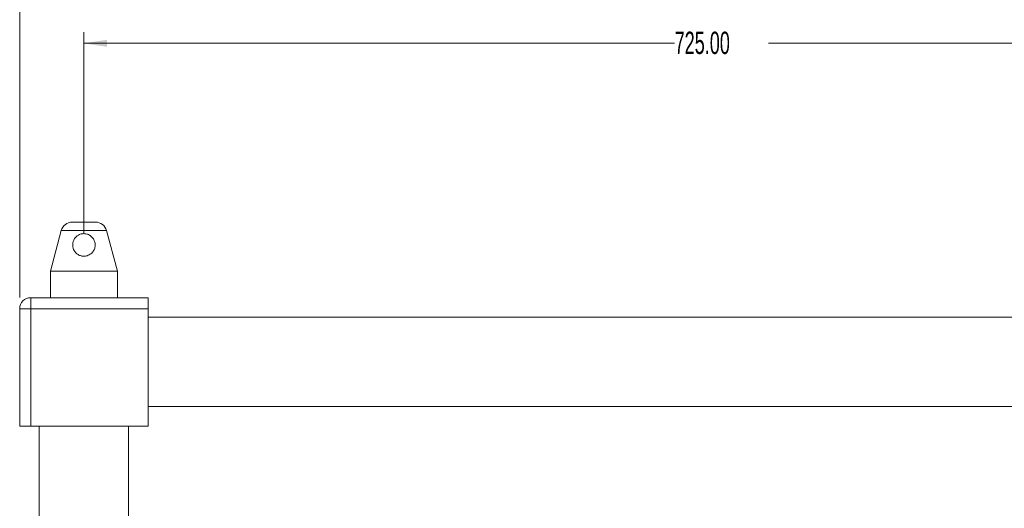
# Model space of a CAD drawing. Header units: millimetres. Extents: x 0 to 1118, y 0 to 864.
# Tile 18 of 22: x 588 to 728, y 505 to 574. Entities that reach past the tile are written whole.
import ezdxf

# ---------------------------------------------------------------- set-up
doc = ezdxf.new("R2010")
doc.units = ezdxf.units.MM
doc.styles.add('SLDTEXTSTYLE3', font='TXT', dxfattribs={"width": 0.605})
doc.dimstyles.new('SLDDIMSTYLE0', dxfattribs={"dimtxt": 3.175, "dimasz": 3.302, "dimexe": 0, "dimexo": 0.0625, "dimgap": 0.79375, "dimtad": 0, "dimtih": 1, "dimtoh": 1, "dimlfac": 4, "dimrnd": 1e-09, "dimzin": 4, "dimdsep": 46, "dimtxsty": 'SLDTEXTSTYLE3', "dimsah": 1, "dimcen": 0.09, "dimadec": 0, "dimazin": 1, "dimtfac": 1, "dimtofl": 0, "dimtmove": 0, "dimatfit": 3, "dimfxl": 1, "dimfrac": 2, "dimtolj": 1, "dimtzin": 12, "dimarcsym": 0})

# ---------------------------------------------------------------- blocks, each defined once
blk = doc.blocks.new('_D_12')
at = {"color": 7, "linetype": 'Continuous', "lineweight": 0}
for p, q in [((587.8, 534.6), (587.8, 591.39)), ((787.3, 534.6), (787.3, 591.39)), ((587.8, 589.79), (680.88, 589.79)), ((787.3, 589.79), (694.22, 589.79))]:
    blk.add_line(p, q, dxfattribs=at)
for points in [[(587.8, 589.79), (591.1, 589.28), (591.1, 590.29)], [(787.3, 589.79), (783.99, 590.29), (783.99, 589.28)]]:
    blk.add_solid(points, dxfattribs=at)
at = {"color": 7, "linetype": 'Continuous', "lineweight": 0, "insert": (680.88, 591.44), "char_height": 3.175, "attachment_point": 1, "style": 'SLDTEXTSTYLE3'}
blk.add_mtext('798.00', dxfattribs=at)
blk = doc.blocks.new('_D_13')
at = {"color": 7, "linetype": 'Continuous', "lineweight": 0}
for p, q in [((596.92, 543.69), (596.92, 572.34)), ((778.17, 543.69), (778.17, 572.34)), ((596.92, 570.74), (680.88, 570.74)), ((778.17, 570.74), (694.22, 570.74))]:
    blk.add_line(p, q, dxfattribs=at)
for points in [[(596.92, 570.74), (600.22, 570.23), (600.22, 571.24)], [(778.17, 570.74), (774.87, 571.24), (774.87, 570.23)]]:
    blk.add_solid(points, dxfattribs=at)
at = {"color": 7, "linetype": 'Continuous', "lineweight": 0, "insert": (680.88, 572.39), "char_height": 3.175, "attachment_point": 1, "style": 'SLDTEXTSTYLE3'}
blk.add_mtext('725.00', dxfattribs=at)

msp = doc.modelspace()

# ---------------------------------------------------------------- linework, layer by layer
at = {"color": 7, "linetype": 'Continuous', "lineweight": 15}
for p, q in [((595.2804, 545.3368), (598.5603, 545.3368)), ((593.7108, 544.1323), (592.1579, 538.3368)), ((601.6829, 538.3368), (600.13, 544.1323)), ((592.1579, 538.3368), (592.1579, 534.5868)), ((592.1579, 538.3368), (601.6829, 538.3368)), ((601.6829, 534.5868), (601.6829, 538.3368)), ((589.3829, 532.9993), (589.3829, 534.5868)), ((589.3829, 534.5868), (606.0454, 534.5868)), ((606.0454, 534.5868), (606.0454, 532.9993)), ((587.7954, 516.3368), (587.7954, 532.9993)), ((589.3829, 532.9993), (587.7954, 532.9993)), ((589.3829, 532.9993), (589.3829, 516.3368)), ((606.0454, 532.9993), (589.3829, 532.9993)), ((606.0454, 532.9993), (606.0454, 516.3368)), ((769.0454, 531.8118), (606.0454, 531.8118)), ((606.0454, 519.1118), (769.0454, 519.1118)), ((589.3829, 516.3368), (587.7954, 516.3368)), ((606.0454, 516.3368), (589.3829, 516.3368)), ((590.5704, 516.3368), (590.5704, 405.8368)), ((603.2704, 405.8368), (603.2704, 516.3368))]:
    msp.add_line(p, q, dxfattribs=at)
at = {"color": 9, "linetype": 'Continuous', "lineweight": 15}
msp.add_line((600.13, 544.1323), (593.7108, 544.1323), dxfattribs=at)
at = {"color": 7, "linetype": 'Continuous', "lineweight": 15}
for centre, radius, start, end in [((595.2804, 543.7118), 1.625, 90, 165), ((598.5603, 543.7118), 1.625, 15, 90), ((589.3829, 532.9993), 1.5875, 90, 180)]:
    msp.add_arc(centre, radius, start, end, dxfattribs=at)
msp.add_open_spline([(595.3501, 541.7798), (595.3326, 541.9462), (595.2975, 542.2795), (595.4505, 542.7833), (595.7428, 543.2089), (596.1551, 543.5242), (596.6608, 543.6964), (597.204, 543.6918), (597.7136, 543.5104), (598.1364, 543.173), (598.4214, 542.7187), (598.5398, 542.219), (598.5042, 541.7233), (598.3144, 541.2418), (597.9515, 540.8168), (597.4417, 540.5374), (596.897, 540.4604), (596.4138, 540.5462), (595.9934, 540.7547), (595.6335, 541.0921), (595.4274, 541.4575), (595.3672, 541.7087), (595.3501, 541.7798)], degree=3, knots=[0, 0, 0, 0, 0.05097381, 0.1021227, 0.14999211, 0.19899953, 0.25093981, 0.30286416, 0.35390892, 0.40583853, 0.45776163, 0.50650666, 0.55455639, 0.60779404, 0.66798553, 0.72827826, 0.77984539, 0.824506, 0.8692971, 0.91945024, 0.97721005, 1, 1, 1, 1], dxfattribs=at)

# ---------------------------------------------------------------- dimensions: what is measured, and where the dimension line sits
at = {"color": 7, "linetype": 'Continuous', "lineweight": 0}
for base, p1, p2, picture, middle in [((787.2954, 589.7868), (587.7954, 532.9993), (787.2954, 532.9993), '_D_12', (687.5454, 589.7868)), ((778.1704, 570.7368), (596.9204, 542.0868), (778.1704, 542.0868), '_D_13', (687.5454, 570.7368))]:
    dim = msp.add_linear_dim(base=base, p1=p1, p2=p2, dimstyle='SLDDIMSTYLE0', dxfattribs=at)
    dim.commit()
    dim.dimension.update_dxf_attribs({"geometry": picture, "text_midpoint": middle, "dimtype": 160})

doc.saveas('drawing.dxf')
